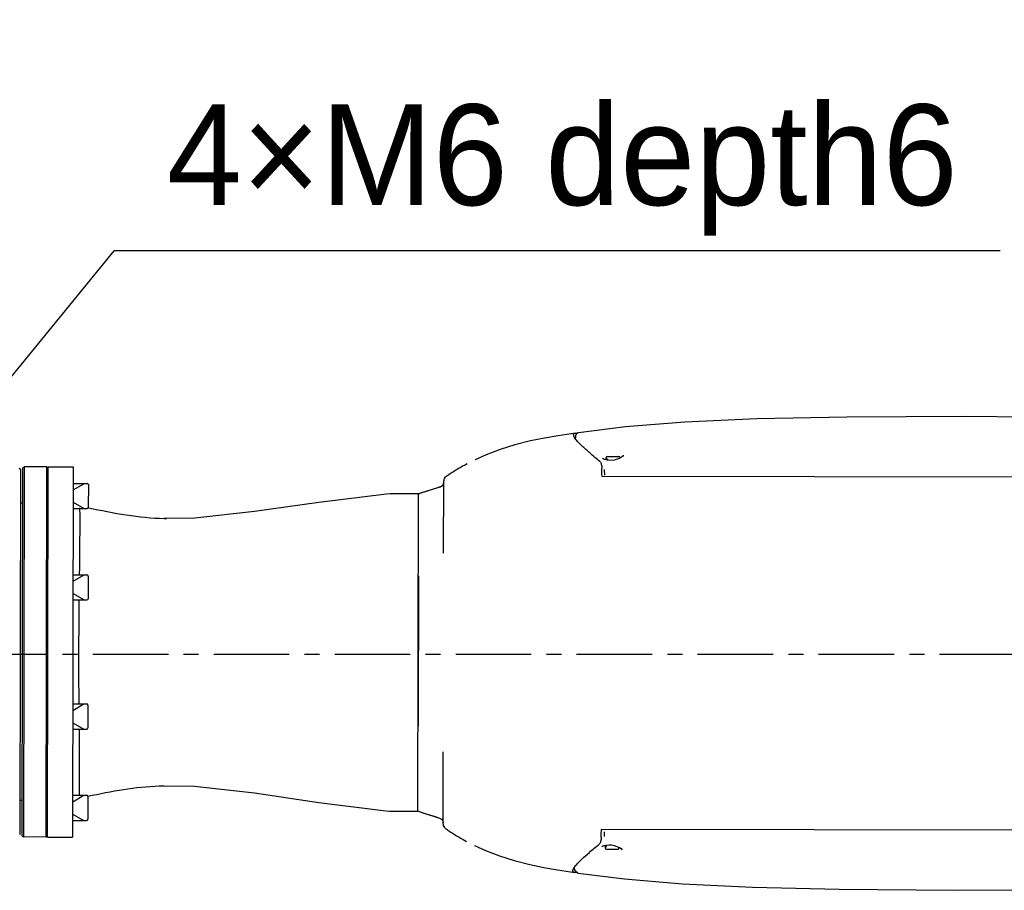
# Model space of a CAD drawing. Header units: millimetres. Extents: x 4086 to 10416, y 123 to 1549.
# Tile 73 of 256: x 7101 to 7199, y 404 to 491. Entities that reach past the tile are written whole.
import ezdxf

# ---------------------------------------------------------------- set-up
doc = ezdxf.new("R2010")
doc.units = ezdxf.units.MM
doc.linetypes.add('CENTER', pattern=[0.6, 0.375, -0.075, 0.075, -0.075])
for name, color, linetype in [('中心线', 7, 'Continuous'), ('外形图', 7, 'Continuous'), ('尺寸标注', 7, 'Continuous')]:
    doc.layers.add(name, color=color, linetype=linetype)
doc.styles.add('思源黑', font='SourceHanSansCN-Normal.ttf')
doc.dimstyles.new('尺寸标注_1_4比例中六弯折', dxfattribs={"dimtxt": 10, "dimasz": 8, "dimexe": 2, "dimexo": 1.5, "dimgap": 1, "dimtad": 1, "dimtih": 1, "dimtoh": 1, "dimdec": 1, "dimlfac": 4, "dimdsep": 46, "dimtxsty": '思源黑', "dimcen": 0.09, "dimadec": 0, "dimazin": 0, "dimtp": 0.01, "dimtm": 0.01, "dimtfac": 1, "dimtdec": 1, "dimtofl": 0, "dimtmove": 0, "dimatfit": 3, "dimfxl": 1, "dimtolj": 1, "dimarcsym": 0})

# ---------------------------------------------------------------- blocks, each defined once
blk = doc.blocks.new('*D651')
at = {"layer": 'Defpoints', "color": 0}
for p in [(7083.478, 434.857), (7082.61, 433.791)]:
    blk.add_point(p, dxfattribs=at)
at = {"layer": '尺寸标注', "color": 0, "lineweight": -2}
for p in [(7088.533, 441.058), (7198.264, 467.839)]:
    blk.add_line(p, (7110.365, 467.839), dxfattribs=at)
at = {"layer": '尺寸标注', "color": 0}
for p, q in [((7082.954, 434.324), (7083.134, 434.324)), ((7083.044, 434.234), (7083.044, 434.414))]:
    blk.add_line(p, q, dxfattribs=at)
blk.add_solid([(7087.5, 441.9), (7089.567, 440.215), (7083.478, 434.857)], dxfattribs=at)
at = {"layer": '尺寸标注', "color": 0, "insert": (7154.815, 475.861), "char_height": 10, "attachment_point": 5, "style": '思源黑'}
blk.add_mtext('\\A1;4×M6 {\\A1;\\fSource Han Sans CN Normal|b0|i0|c0|p34;depth}6', dxfattribs=at)

msp = doc.modelspace()

# ---------------------------------------------------------------- linework, layer by layer
at = {"layer": '中心线', "linetype": 'CENTER', "ltscale": 20}
msp.add_line((6916.246, 427.826), (7260.132, 427.826), dxfattribs=at)
at = {"layer": '外形图', "color": 7, "linetype": 'Continuous'}
for p, q in [((7161.099, 450.368), (7156.416, 449.786)), ((7156.266, 449.737), (7156.127, 449.495)), ((7156.127, 449.496), (7156.127, 449.235)), ((7156.439, 449.789), (7156.266, 449.737)), ((7159.169, 447.078), (7159.169, 447.316)), ((7159.331, 447.055), (7159.169, 447.316)), ((7159.294, 447.441), (7160.419, 447.439)), ((7160.5, 447.243), (7160.544, 447.314)), ((7160.693, 447.345), (7160.519, 447.251)), ((7160.544, 447.264), (7160.544, 447.314)), ((7101.315, 446.286), (7101.44, 446.41)), ((7101.44, 446.41), (7101.376, 409.667)), ((7103.69, 446.407), (7101.44, 446.41)), ((7103.626, 409.663), (7103.69, 446.407)), ((7103.69, 446.407), (7103.752, 446.344)), ((7103.751, 409.663), (7103.815, 446.406)), ((7103.752, 446.344), (7103.815, 446.281)), ((7103.815, 446.406), (7106.315, 446.402)), ((7106.315, 446.402), (7106.251, 409.659)), ((7146.188, 447.104), (7146.183, 447.101)), ((7158.879, 447.202), (7158.857, 447.253)), ((7158.976, 447.136), (7158.879, 447.202)), ((7159.146, 447.082), (7158.976, 447.136)), ((7159.264, 447.062), (7159.146, 447.082)), ((7159.392, 447.048), (7159.265, 447.062)), ((7160.401, 447.203), (7160.263, 447.154)), ((7160.519, 447.251), (7160.401, 447.203)), ((7100.944, 446.282), (7101.065, 446.161)), ((7101.065, 446.161), (7101.001, 409.918)), ((7101.251, 409.793), (7101.315, 446.286)), ((7239.005, 445.302), (7158.762, 445.442)), ((7159.03, 445.573), (7159.019, 446.141)), ((7106.311, 444.121), (7107.416, 444.757)), ((7106.312, 444.759), (7107.687, 444.756)), ((7107.812, 444.631), (7107.808, 442.381)), ((7142.703, 444.397), (7142.014, 444.177)), ((7142.715, 444.401), (7142.253, 444.253)), ((7143.05, 437.904), (7143.063, 445.003)), ((7137.74, 443.729), (7137.382, 443.704)), ((7140.56, 443.724), (7137.74, 443.729)), ((7140.505, 412.224), (7140.56, 443.724)), ((7140.56, 443.731), (7140.56, 443.636)), ((7140.567, 443.726), (7140.56, 443.724)), ((7141.373, 443.977), (7140.567, 443.726)), ((7142.253, 444.253), (7141.373, 443.977)), ((7101.309, 442.792), (7101.059, 442.793)), ((7106.309, 442.896), (7107.412, 442.257)), ((7106.308, 442.259), (7107.683, 442.256)), ((7115.344, 441.274), (7115.56, 441.267)), ((7143.05, 437.858), (7143.05, 437.904)), ((7143.05, 437.83), (7143.05, 437.858)), ((7106.295, 435.056), (7107.401, 435.692)), ((7106.296, 435.694), (7107.671, 435.691)), ((7140.546, 435.583), (7140.52, 420.667)), ((7107.796, 435.566), (7107.792, 433.316)), ((7106.293, 433.831), (7107.396, 433.192)), ((7106.292, 433.194), (7107.667, 433.191)), ((7106.273, 422.236), (7107.378, 422.872)), ((7106.274, 422.874), (7107.649, 422.871)), ((7107.774, 422.746), (7107.77, 420.496)), ((7106.271, 421.011), (7107.374, 420.372)), ((7106.27, 420.374), (7107.645, 420.371)), ((7143.003, 410.937), (7143.016, 418.036)), ((7143.016, 418.081), (7143.016, 418.109)), ((7143.016, 418.036), (7143.016, 418.081)), ((7114.835, 414.745), (7115.307, 414.762)), ((7101.257, 413.293), (7101.007, 413.293)), ((7106.257, 413.171), (7107.362, 413.807)), ((7106.258, 413.809), (7107.633, 413.806)), ((7107.758, 413.681), (7107.754, 411.431)), ((7137.33, 412.255), (7137.687, 412.229)), ((7137.687, 412.229), (7140.505, 412.224)), ((7140.512, 412.222), (7140.505, 412.224)), ((7140.505, 412.224), (7140.505, 412.224)), ((7140.51, 412.223), (7141.178, 412.012)), ((7140.512, 412.222), (7141.318, 411.968)), ((7106.254, 411.309), (7107.629, 411.306)), ((7106.255, 411.946), (7107.358, 411.307)), ((7141.178, 412.012), (7141.957, 411.766)), ((7141.318, 411.968), (7142.196, 411.689)), ((7141.957, 411.766), (7142.646, 411.544)), ((7142.196, 411.689), (7142.658, 411.54)), ((7142.658, 411.54), (7142.844, 411.43)), ((7142.844, 411.43), (7142.962, 411.264)), ((7142.962, 411.264), (7143.003, 411.066)), ((7158.7, 410.442), (7234.784, 410.309)), ((7101.251, 409.793), (7101.376, 409.667)), ((7103.626, 409.663), (7101.376, 409.667)), ((7103.751, 409.788), (7103.626, 409.663)), ((7103.751, 409.663), (7106.251, 409.659)), ((7158.997, 409.732), (7159.007, 410.179)), ((7146.121, 408.824), (7146.116, 408.827)), ((7158.801, 408.747), (7158.947, 408.808)), ((7158.947, 408.808), (7159.059, 408.833)), ((7159.059, 408.833), (7159.186, 408.856)), ((7159.246, 408.864), (7159.062, 408.567)), ((7159.062, 408.834), (7159.062, 408.567)), ((7160.311, 408.439), (7159.186, 408.441)), ((7160.24, 408.725), (7160.383, 408.664)), ((7160.372, 408.668), (7160.437, 408.564)), ((7160.383, 408.664), (7160.489, 408.614)), ((7160.437, 408.639), (7160.437, 408.564)), ((7160.749, 408.388), (7160.749, 408.389)), ((7152.996, 406.653), (7154.344, 406.42)), ((7154.344, 406.42), (7156.051, 406.144)), ((7155.922, 406.507), (7155.926, 406.515)), ((7156.013, 406.599), (7156.012, 406.504)), ((7156.013, 406.517), (7156.025, 406.401)), ((7156.025, 406.401), (7156.203, 406.161)), ((7156.203, 406.161), (7156.409, 406.09)), ((7156.405, 406.091), (7156.409, 406.09))]:
    msp.add_line(p, q, dxfattribs=at)
for points in [[(7225.611, 450.763), (7217.557, 451.024), (7207.211, 451.273), (7194.802, 451.386), (7183.034, 451.332), (7174.107, 451.162), (7166.993, 450.846), (7161.099, 450.368)], [(7156.127, 449.749), (7154.419, 449.479), (7153.07, 449.251)], [(7153.07, 449.251), (7151.669, 448.973), (7150.118, 448.582), (7148.652, 448.119), (7147.266, 447.587), (7146.183, 447.101)], [(7160.857, 447.542), (7160.855, 447.516), (7160.808, 447.439), (7160.693, 447.345)], [(7145.374, 446.694), (7145.224, 446.614), (7145.079, 446.534), (7144.937, 446.455), (7144.798, 446.377), (7144.663, 446.298), (7144.531, 446.221), (7144.402, 446.143), (7144.276, 446.067), (7144.152, 445.99), (7144.032, 445.914), (7143.913, 445.839), (7143.798, 445.764), (7143.685, 445.69), (7143.574, 445.616), (7143.466, 445.542), (7143.359, 445.469), (7143.277, 445.412)], [(7160.263, 447.154), (7159.972, 447.071), (7159.671, 447.035), (7159.392, 447.048)], [(7137.382, 443.704), (7130.683, 442.877), (7124.287, 441.956), (7118.362, 441.311), (7115.344, 441.274)], [(7142.014, 444.177), (7141.234, 443.933), (7140.565, 443.725)], [(7114.835, 414.745), (7118.349, 414.712), (7124.276, 414.041), (7130.671, 413.099), (7137.33, 412.255)], [(7143.216, 410.526), (7143.291, 410.474), (7143.389, 410.406), (7143.485, 410.341), (7143.581, 410.276), (7143.68, 410.21), (7143.781, 410.143), (7143.885, 410.075), (7143.993, 410.006), (7144.104, 409.936), (7144.22, 409.864), (7144.34, 409.791), (7144.463, 409.716), (7144.591, 409.64), (7144.724, 409.563), (7144.862, 409.484), (7145.005, 409.403), (7145.155, 409.32), (7145.312, 409.235)], [(7146.116, 408.827), (7147.198, 408.337), (7148.582, 407.801), (7150.046, 407.333), (7151.596, 406.936), (7152.996, 406.653)], [(7158.749, 408.691), (7158.752, 408.701), (7158.801, 408.747)], [(7159.186, 408.856), (7159.446, 408.89), (7159.713, 408.884), (7159.979, 408.824), (7160.24, 408.725)], [(7160.489, 408.614), (7160.647, 408.516), (7160.729, 408.435), (7160.749, 408.388)], [(7156.405, 406.091), (7160.991, 405.507), (7166.751, 405.018), (7173.673, 404.679), (7182.298, 404.476), (7193.731, 404.375), (7206.549, 404.435), (7217.205, 404.65), (7225.491, 404.888)]]:
    msp.add_lwpolyline(points, dxfattribs=at)
for centre, radius, start, end in [((7159.294, 447.316), 0.125, 89.9, 179.9), ((7160.419, 447.314), 0.125, 359.9, 89.9), ((7143.563, 445.002), 0.5, 124.84293, 179.9), ((7107.687, 444.631), 0.125, 359.9, 89.9), ((7142.562, 444.877), 0.5, 287.81277, 359.66455), ((7107.683, 442.381), 0.125, 269.9, 359.9), ((7107.671, 435.566), 0.125, 359.9, 89.9), ((7681.834, 426.638), 574.991, 179.345183, 179.861354), ((7107.667, 433.316), 0.125, 269.9, 359.9), ((7624.032, 427.271), 517.187, 179.91592, 180.48909), ((7107.649, 422.746), 0.125, 359.9, 89.9), ((7107.645, 420.496), 0.125, 269.9, 359.9), ((7107.633, 413.681), 0.125, 359.9, 89.9), ((7107.629, 411.431), 0.125, 269.9, 359.9), ((7143.503, 410.936), 0.5, 179.9, 234.95708), ((7159.187, 408.566), 0.125, 179.9, 269.9), ((7160.312, 408.564), 0.125, 269.9, 359.9)]:
    msp.add_arc(centre, radius, start, end, dxfattribs=at)
for points, knots in [([(7155.94, 449.578), (7155.94, 449.615), (7155.967, 449.698), (7156.046, 449.731), (7156.086, 449.741)], [0, 0, 0, 0, 5107.930908, 10891.029288, 10891.029288, 10891.029288, 10891.029288]), ([(7158.552, 446.914), (7158.215, 447.198), (7157.613, 447.712), (7156.833, 448.412), (7156.3, 448.954), (7156.038, 449.286), (7155.975, 449.434)], [0, 0, 0, 0, 7101.270737, 12724.290321, 16816.92306, 19392.206901, 19392.206901, 19392.206901, 19392.206901]), ([(7156.086, 449.741), (7156.092, 449.743), (7156.106, 449.746), (7156.12, 449.748), (7156.127, 449.749)], [0, 0, 0, 0, 5304.318418, 10891.507367, 10891.507367, 10891.507367, 10891.507367]), ([(7158.552, 446.914), (7158.622, 446.855), (7158.715, 446.632), (7158.742, 446.41), (7158.745, 446.274)], [0, 0, 0, 0, 4425.133758, 11010.879014, 11010.879014, 11010.879014, 11010.879014]), ([(7106.945, 442.326), (7106.95, 441.975), (7106.966, 439.774), (7106.935, 437.572), (7106.911, 435.721)], [0, 0, 0, 0, 1637.695566, 10270.45136, 10270.45136, 10270.45136, 10270.45136]), ([(7107.813, 442.339), (7109.065, 442.087), (7111.549, 441.558), (7114.084, 441.315), (7115.344, 441.274)], [0, 0, 0, 0, 5192.656624, 10316.916955, 10316.916955, 10316.916955, 10316.916955]), ([(7106.885, 420.344), (7106.892, 419.613), (7106.911, 417.411), (7106.921, 415.209), (7106.894, 413.739)], [0, 0, 0, 0, 3595.521297, 10822.026897, 10822.026897, 10822.026897, 10822.026897]), ([(7107.763, 413.724), (7108.94, 413.956), (7111.274, 414.445), (7113.652, 414.692), (7114.835, 414.745)], [0, 0, 0, 0, 5526.50481, 10983.991756, 10983.991756, 10983.991756, 10983.991756]), ([(7158.681, 409.61), (7158.678, 409.475), (7158.649, 409.253), (7158.556, 409.03), (7158.486, 408.971)], [0, 0, 0, 0, 7122.124726, 11907.679291, 11907.679291, 11907.679291, 11907.679291]), ([(7155.926, 406.515), (7156.003, 406.662), (7156.273, 406.99), (7156.812, 407.525), (7157.575, 408.203), (7158.16, 408.698), (7158.486, 408.971)], [0, 0, 0, 0, 2961.133033, 7477.50756, 13553.456475, 21134.3693, 21134.3693, 21134.3693, 21134.3693]), ([(7155.864, 406.316), (7155.864, 406.33), (7155.871, 406.397), (7155.898, 406.46), (7155.922, 406.507)], [0, 0, 0, 0, 2480.608922, 11930.594126, 11930.594126, 11930.594126, 11930.594126]), ([(7156.051, 406.144), (7156.001, 406.152), (7155.903, 406.178), (7155.864, 406.275), (7155.864, 406.316)], [0, 0, 0, 0, 6575.546766, 11935.045676, 11935.045676, 11935.045676, 11935.045676])]:
    msp.add_open_spline(points, degree=3, knots=knots, dxfattribs=at)
for points in [[(7155.975, 449.434), (7155.956, 449.479), (7155.94, 449.528), (7155.94, 449.578)], [(7156.127, 449.749), (7156.16, 449.754), (7156.194, 449.756), (7156.228, 449.756)], [(7156.228, 449.756), (7156.272, 449.756), (7156.316, 449.752), (7156.36, 449.747)], [(7158.762, 445.442), (7158.756, 445.72), (7158.751, 445.997), (7158.745, 446.274)], [(7158.681, 409.61), (7158.688, 409.887), (7158.694, 410.165), (7158.7, 410.442)], [(7156.165, 406.138), (7156.126, 406.137), (7156.088, 406.139), (7156.051, 406.144)], [(7156.349, 406.154), (7156.288, 406.145), (7156.226, 406.139), (7156.165, 406.138)]]:
    msp.add_open_spline(points, degree=3, dxfattribs=at)

# ---------------------------------------------------------------- dimensions: what is measured, and where the dimension line sits
at = {"layer": '尺寸标注', "color": 7}
dim = msp.add_diameter_dim_2p(p1=(7082.61, 433.791), p2=(7083.478, 434.857), text='4×M6 {\\A1;\\fSource Han Sans CN Normal|b0|i0|c0|p34;depth}6', dimstyle='尺寸标注_1_4比例中六弯折', override={"dimtxsty": '思源黑'}, dxfattribs=at)
dim.commit()
dim.dimension.update_dxf_attribs({"geometry": '*D651', "text_midpoint": (7154.815, 467.839), "dimtype": 163})

doc.saveas('drawing.dxf')
